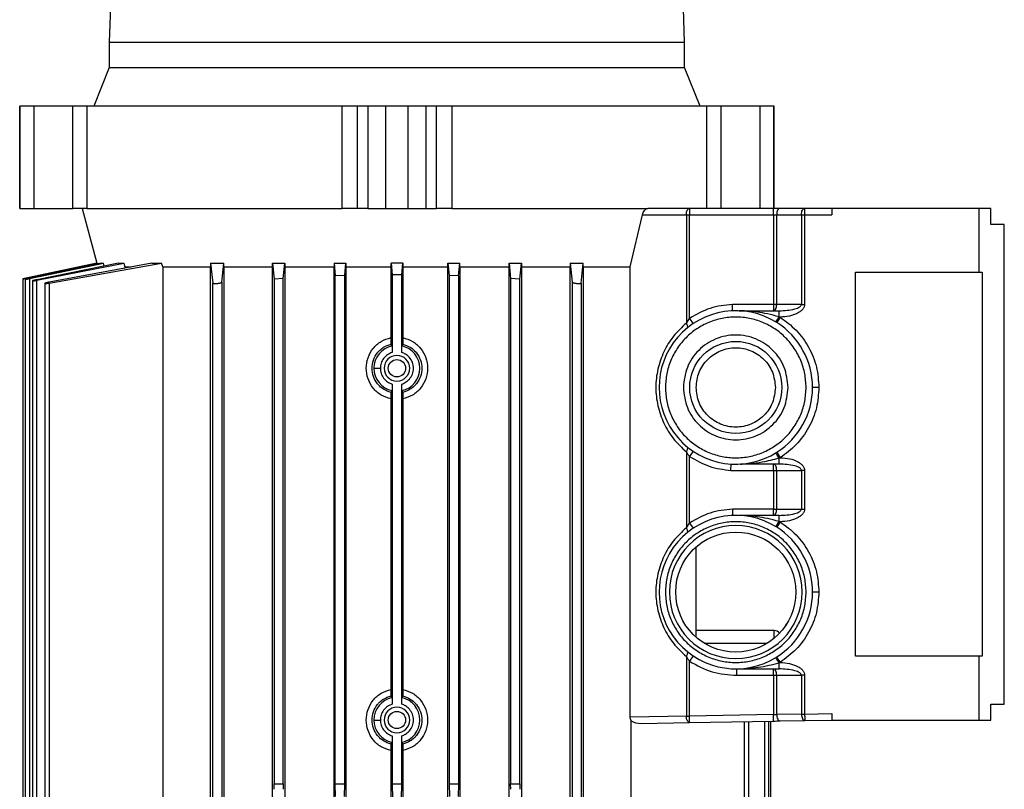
# Model space of a CAD drawing. Header units: millimetres. Extents: x 0 to 420, y 0 to 297.
# Tile 11 of 21: x 202 to 222, y 195 to 210. Entities that reach past the tile are written whole.
import ezdxf

# ---------------------------------------------------------------- set-up
doc = ezdxf.new("R2010")
doc.units = ezdxf.units.MM

msp = doc.modelspace()

# ---------------------------------------------------------------- linework, layer by layer
at = {"color": 7, "linetype": 'Continuous', "lineweight": 25}
for p, q in [((203.8945, 210.6702), (203.8629, 209.7859)), ((215.2331, 209.7859), (215.2015, 210.6702)), ((203.8629, 209.7859), (203.8629, 209.2805)), ((203.8629, 209.7859), (215.2331, 209.7859)), ((215.2331, 209.2805), (215.2331, 209.7859)), ((203.8629, 209.2805), (203.5566, 208.5225)), ((203.8629, 209.2805), (215.2331, 209.2805)), ((215.5394, 208.5225), (215.2331, 209.2805)), ((202.0942, 208.5225), (202.0942, 206.5011)), ((202.0975, 208.5225), (202.0942, 208.5225)), ((202.0975, 206.5011), (202.0975, 208.5225)), ((202.3782, 208.5225), (202.0975, 208.5225)), ((202.3782, 206.5011), (202.3782, 208.5225)), ((203.1457, 208.5225), (202.3782, 208.5225)), ((203.1457, 206.5011), (203.1457, 208.5225)), ((203.4209, 208.5225), (203.1457, 208.5225)), ((203.4209, 208.5225), (203.4209, 206.5011)), ((208.4653, 208.5225), (203.4209, 208.5225)), ((208.4653, 206.5011), (208.4653, 208.5225)), ((208.7655, 208.5225), (208.4653, 208.5225)), ((208.7655, 208.5225), (208.7655, 206.5011)), ((208.9711, 208.5225), (208.7655, 208.5225)), ((208.9711, 208.5225), (208.9711, 206.5011)), ((209.3259, 208.5225), (208.9711, 208.5225)), ((209.3259, 206.5011), (209.3259, 208.5225)), ((209.7701, 208.5225), (209.3259, 208.5225)), ((209.7701, 206.5011), (209.7701, 208.5225)), ((210.1249, 208.5225), (209.7701, 208.5225)), ((210.1249, 206.5011), (210.1249, 208.5225)), ((210.3305, 208.5225), (210.1249, 208.5225)), ((210.3305, 206.5011), (210.3305, 208.5225)), ((210.6307, 208.5225), (210.3305, 208.5225)), ((210.6307, 208.5225), (210.6307, 206.5011)), ((215.6751, 208.5225), (210.6307, 208.5225)), ((215.6751, 206.5011), (215.6751, 208.5225)), ((215.9503, 208.5225), (215.6751, 208.5225)), ((215.9503, 208.5225), (215.9503, 206.5011)), ((216.7178, 208.5225), (215.9503, 208.5225)), ((216.7178, 208.5225), (216.7178, 206.5011)), ((216.9985, 208.5225), (216.7178, 208.5225)), ((216.9985, 206.5011), (216.9985, 208.5225)), ((217.0018, 208.5225), (216.9985, 208.5225)), ((217.0018, 206.5011), (217.0018, 208.5225)), ((202.0942, 206.5011), (202.0975, 206.5011)), ((202.0975, 206.5011), (202.3782, 206.5011)), ((202.3782, 206.5011), (203.1457, 206.5011)), ((203.4209, 206.5011), (203.1457, 206.5011)), ((203.3259, 206.5011), (203.6162, 205.4178)), ((203.4209, 206.5011), (208.4653, 206.5011)), ((208.7655, 206.5011), (208.4653, 206.5011)), ((208.9711, 206.5011), (208.7655, 206.5011)), ((208.9711, 206.5011), (209.3259, 206.5011)), ((209.3259, 206.5011), (209.7701, 206.5011)), ((209.7701, 206.5011), (210.1249, 206.5011)), ((210.1249, 206.5011), (210.3305, 206.5011)), ((210.6307, 206.5011), (210.3305, 206.5011)), ((210.6307, 206.5011), (214.5075, 206.5011)), ((215.3301, 206.5011), (214.5075, 206.5011)), ((215.3301, 206.5011), (215.3301, 206.3748)), ((216.9894, 206.5011), (215.3301, 206.5011)), ((216.9894, 206.3748), (216.9894, 206.5011)), ((217.6042, 206.5011), (217.1158, 206.5011)), ((217.6042, 206.5011), (217.6042, 206.3748)), ((218.1388, 206.5011), (217.6042, 206.5011)), ((218.1388, 206.5011), (218.1388, 206.3748)), ((221.0472, 206.5011), (218.1388, 206.5011)), ((221.0472, 206.5011), (221.0472, 205.2378)), ((221.2837, 206.5011), (221.0472, 206.5011)), ((221.2837, 206.1853), (221.2837, 206.5011)), ((214.1584, 205.346), (214.3998, 206.3748)), ((214.3998, 206.3748), (215.267, 206.3748)), ((215.267, 206.3748), (215.267, 204.2348)), ((215.267, 206.3748), (215.3301, 206.3748)), ((215.3301, 204.3285), (215.3301, 206.3748)), ((215.3301, 206.3748), (216.9894, 206.3748)), ((216.9894, 206.3748), (216.9894, 204.6048)), ((216.9894, 206.3748), (217.0526, 206.3748)), ((217.0526, 204.6048), (217.0526, 206.3748)), ((217.0526, 206.3748), (217.541, 206.3748)), ((217.541, 206.3748), (217.541, 204.6048)), ((217.541, 206.3748), (217.6042, 206.3748)), ((217.6042, 206.3748), (217.6042, 204.6048)), ((217.6042, 206.3748), (218.1388, 206.3748)), ((221.5499, 206.1853), (221.2837, 206.1853)), ((221.5499, 196.7101), (221.5499, 206.1853)), ((203.6162, 205.4178), (202.1573, 205.1077)), ((202.244, 205.126), (203.6173, 205.4178)), ((202.2871, 205.1139), (203.7476, 205.4178)), ((203.7025, 205.4178), (202.2871, 205.1197)), ((202.4311, 205.0805), (204.1501, 205.4178)), ((204.0461, 205.4178), (202.4311, 205.0922)), ((202.6794, 205.0265), (204.8973, 205.4178)), ((204.7027, 205.4178), (202.6794, 205.0437)), ((203.6162, 205.4178), (203.6173, 205.4178)), ((203.6173, 205.4178), (203.6219, 205.4008)), ((203.7025, 205.4178), (203.7476, 205.4178)), ((203.7633, 205.3608), (203.7476, 205.4178)), ((204.0461, 205.4178), (204.1501, 205.4178)), ((204.1501, 205.4178), (204.1714, 205.346)), ((204.1714, 205.346), (204.2984, 205.346)), ((204.1714, 205.346), (204.1714, 205.3196)), ((204.7027, 205.4178), (204.8973, 205.4178)), ((204.9223, 205.346), (204.8973, 205.4178)), ((204.9223, 205.346), (205.8655, 205.346)), ((204.9223, 205.346), (204.9223, 193.7286)), ((205.866, 205.4178), (205.8655, 205.346)), ((205.8655, 193.1095), (205.8655, 205.346)), ((205.866, 205.4178), (205.9095, 205.0265)), ((205.866, 205.4178), (206.1261, 205.4178)), ((206.0864, 205.0437), (206.1261, 205.4178)), ((206.1266, 205.346), (206.1261, 205.4178)), ((206.1266, 205.346), (206.1266, 193.1095)), ((206.1266, 205.346), (207.0882, 205.346)), ((207.0882, 205.346), (207.0886, 205.4178)), ((207.0882, 193.1095), (207.0882, 205.346)), ((207.0886, 205.4178), (207.1203, 205.1015)), ((207.0886, 205.4178), (207.3309, 205.4178)), ((207.3013, 205.1136), (207.3309, 205.4178)), ((207.3309, 205.4178), (207.3313, 205.346)), ((207.3313, 205.346), (207.3313, 193.1095)), ((207.3313, 205.346), (208.3061, 205.346)), ((208.3065, 205.4178), (208.3061, 205.346)), ((208.3061, 193.1095), (208.3061, 205.346)), ((208.3065, 205.4178), (208.3303, 205.166)), ((208.3065, 205.4178), (208.5398, 205.4178)), ((208.5169, 205.1722), (208.5398, 205.4178)), ((208.5398, 205.4178), (208.5402, 205.346)), ((208.5402, 205.346), (208.5402, 193.1095)), ((208.5402, 205.346), (209.4322, 205.346)), ((209.4322, 205.346), (209.4326, 205.4178)), ((209.4322, 203.9479), (209.4322, 205.346)), ((209.4326, 205.4178), (209.4538, 205.1881)), ((209.6634, 205.4178), (209.4326, 205.4178)), ((209.6422, 205.1881), (209.6634, 205.4178)), ((209.6634, 205.4178), (209.6638, 205.346)), ((209.6638, 205.346), (209.6638, 203.9479)), ((209.6638, 205.346), (210.5558, 205.346)), ((210.5558, 205.346), (210.5562, 205.4178)), ((210.5558, 193.1095), (210.5558, 205.346)), ((210.5562, 205.4178), (210.5791, 205.1722)), ((210.5562, 205.4178), (210.7895, 205.4178)), ((210.7657, 205.166), (210.7895, 205.4178)), ((210.7899, 205.346), (210.7895, 205.4178)), ((210.7899, 205.346), (210.7899, 193.1095)), ((210.7899, 205.346), (211.7647, 205.346)), ((211.7647, 205.346), (211.7651, 205.4178)), ((211.7647, 193.1095), (211.7647, 205.346)), ((211.7651, 205.4178), (211.7947, 205.1136)), ((211.7651, 205.4178), (212.0074, 205.4178)), ((211.9757, 205.1015), (212.0074, 205.4178)), ((212.0074, 205.4178), (212.0078, 205.346)), ((212.0078, 205.346), (212.0078, 193.1095)), ((212.0078, 205.346), (212.9694, 205.346)), ((212.9699, 205.4178), (212.9694, 205.346)), ((212.9694, 193.1095), (212.9694, 205.346)), ((212.9699, 205.4178), (213.0096, 205.0437)), ((212.9699, 205.4178), (213.23, 205.4178)), ((213.1865, 205.0265), (213.23, 205.4178)), ((213.2305, 205.346), (213.23, 205.4178)), ((213.2305, 205.346), (213.2305, 193.1095)), ((213.2305, 205.346), (214.1584, 205.346)), ((214.1584, 196.4522), (214.1584, 205.346)), ((202.1573, 205.108), (202.1573, 193.1095)), ((202.2004, 205.0989), (202.2004, 193.1095)), ((202.244, 205.1102), (202.244, 205.126)), ((202.2871, 205.1139), (202.2871, 193.1095)), ((202.3444, 205.0691), (202.3444, 193.1095)), ((202.4311, 193.1095), (202.4311, 205.0805)), ((207.3013, 205.1136), (207.1203, 205.1015)), ((207.1203, 205.1015), (207.1203, 195.1309)), ((207.3013, 195.1309), (207.3013, 205.1136)), ((208.5169, 205.1722), (208.3303, 205.166)), ((208.3303, 195.1309), (208.3303, 205.166)), ((208.5169, 195.1309), (208.5169, 205.1722)), ((209.548, 205.1883), (209.4538, 205.1881)), ((209.4538, 205.1881), (209.4538, 203.6556)), ((209.6422, 205.1881), (209.548, 205.1883)), ((209.6422, 203.6556), (209.6422, 205.1881)), ((210.5791, 205.1722), (210.5791, 195.1309)), ((210.7657, 205.166), (210.5791, 205.1722)), ((210.7657, 205.166), (210.7657, 195.1309)), ((211.7947, 205.1136), (211.7947, 195.1309)), ((211.9757, 205.1015), (211.7947, 205.1136)), ((211.9757, 195.1309), (211.9757, 205.1015)), ((218.6063, 205.2378), (221.0472, 205.2378)), ((218.6063, 197.6576), (218.6063, 205.2378)), ((221.0472, 205.2378), (221.1135, 205.2378)), ((221.1135, 205.2378), (221.1135, 197.6576)), ((202.5927, 205.019), (202.5927, 193.1095)), ((202.6794, 205.0265), (202.6794, 193.1095)), ((205.9095, 193.1095), (205.9095, 205.0265)), ((206.0864, 205.0437), (206.0864, 193.1095)), ((213.0096, 205.0437), (213.0096, 193.1095)), ((213.1865, 205.0265), (213.1865, 193.1095)), ((216.9894, 204.6048), (216.1789, 204.6048)), ((216.9894, 204.6048), (216.9894, 204.4785)), ((217.0526, 204.6048), (216.9894, 204.6048)), ((217.541, 204.6048), (217.0526, 204.6048)), ((217.541, 204.6048), (217.6042, 204.6048)), ((215.267, 204.2348), (215.3301, 204.3285)), ((215.3301, 204.3285), (215.4004, 204.2235)), ((216.3088, 204.4785), (217.0988, 204.4785)), ((217.1207, 204.3524), (217.0533, 204.2455)), ((217.0988, 204.359), (217.0988, 204.4785)), ((217.1207, 204.3524), (217.0988, 204.359)), ((209.4515, 203.7853), (209.4346, 203.8199)), ((209.6614, 203.8199), (209.6445, 203.7853)), ((209.4538, 203.0298), (209.4538, 196.7071)), ((209.6422, 196.7071), (209.6422, 203.0298)), ((217.8862, 202.9637), (217.7598, 202.9637)), ((209.4322, 196.9995), (209.4322, 202.7375)), ((209.4346, 202.8655), (209.4515, 202.9002)), ((209.6445, 202.9002), (209.6614, 202.8655)), ((209.6638, 202.7375), (209.6638, 196.9995)), ((215.267, 201.6926), (215.267, 200.1921)), ((215.4004, 201.7039), (215.3301, 201.5989)), ((215.3301, 200.2857), (215.3301, 201.5989)), ((217.0554, 201.6832), (217.1231, 201.5765)), ((217.0988, 201.5692), (217.1231, 201.5765)), ((217.0988, 201.4505), (217.0988, 201.5692)), ((217.0988, 201.4505), (216.34, 201.4505)), ((216.9894, 201.3242), (216.9894, 201.4505)), ((216.1476, 201.3242), (216.9894, 201.3242)), ((216.9894, 201.3242), (217.0526, 201.3242)), ((216.9894, 201.3242), (216.9894, 200.5622)), ((217.0526, 201.3242), (217.541, 201.3242)), ((217.0526, 200.5622), (217.0526, 201.3242)), ((217.6042, 201.3242), (217.541, 201.3242)), ((217.541, 201.3242), (217.541, 200.5622)), ((217.6042, 201.3242), (217.6042, 200.5622)), ((216.9894, 200.5622), (216.1827, 200.5622)), ((217.0988, 200.4359), (216.3049, 200.4359)), ((216.9894, 200.4359), (216.9894, 200.5622)), ((216.9894, 200.5622), (217.0526, 200.5622)), ((217.0526, 200.5622), (217.541, 200.5622)), ((217.0988, 200.3164), (217.0988, 200.4359)), ((217.541, 200.5622), (217.6042, 200.5622)), ((215.267, 200.1921), (215.3301, 200.2857)), ((215.3301, 200.2857), (215.4004, 200.1807)), ((217.1205, 200.3097), (217.0531, 200.2029)), ((217.1205, 200.3097), (217.0988, 200.3164)), ((215.4605, 198.0298), (215.4605, 199.8121)), ((217.8862, 198.921), (217.7598, 198.921)), ((217.0018, 198.1629), (215.4605, 198.1629)), ((215.6224, 197.9103), (216.8652, 197.9103)), ((215.267, 197.6498), (215.267, 196.4716)), ((215.4004, 197.6612), (215.3301, 197.5562)), ((215.3301, 196.4716), (215.3301, 197.5562)), ((217.0517, 197.6381), (217.119, 197.5312)), ((217.0988, 197.5251), (217.119, 197.5312)), ((217.0988, 197.4051), (217.0988, 197.5251)), ((221.0472, 197.6576), (218.6063, 197.6576)), ((221.0472, 197.6576), (221.0472, 196.3942)), ((221.1135, 197.6576), (221.0472, 197.6576)), ((216.2666, 197.4051), (217.0988, 197.4051)), ((216.9894, 197.2787), (216.9894, 197.4051)), ((216.2666, 197.2787), (216.9894, 197.2787)), ((216.9894, 197.2787), (217.0526, 197.2787)), ((216.9894, 197.2787), (216.9894, 196.5005)), ((217.0526, 197.2787), (217.541, 197.2787)), ((217.0526, 196.5027), (217.0526, 197.2787)), ((217.541, 197.2787), (217.541, 196.5113)), ((217.6042, 197.2787), (217.541, 197.2787)), ((217.6042, 197.2787), (217.6042, 196.5113)), ((209.4515, 196.8368), (209.4346, 196.8714)), ((209.6614, 196.8714), (209.6445, 196.8368)), ((221.2837, 196.7101), (221.5499, 196.7101)), ((221.2837, 196.3942), (221.2837, 196.7101)), ((217.541, 196.5113), (217.0526, 196.5027)), ((217.541, 196.5113), (217.6042, 196.5113)), ((217.6042, 196.5113), (218.1388, 196.5206)), ((218.1388, 196.5206), (218.1388, 196.3942)), ((215.267, 196.4716), (214.1584, 196.4522)), ((214.1737, 193.7286), (214.1737, 196.3779)), ((214.3734, 196.3285), (215.3323, 196.3452)), ((215.267, 196.4716), (215.3301, 196.4716)), ((216.9894, 196.5005), (215.3301, 196.4716)), ((215.3323, 196.3452), (216.9916, 196.3742)), ((216.4166, 193.1095), (216.4166, 196.3642)), ((216.5033, 193.1095), (216.5033, 196.3657)), ((216.8089, 196.371), (216.8089, 193.1095)), ((216.8956, 193.1095), (216.8956, 196.3725)), ((216.9387, 193.1095), (216.9387, 196.3733)), ((217.118, 196.3764), (217.6064, 196.3849)), ((217.6064, 196.3849), (218.1388, 196.3942)), ((218.1388, 196.3942), (221.0472, 196.3942)), ((221.0472, 196.3942), (221.2837, 196.3942)), ((209.4346, 195.917), (209.4515, 195.9517)), ((209.4538, 196.0813), (209.4538, 195.1309)), ((209.6422, 195.1309), (209.6422, 196.0813)), ((209.6445, 195.9517), (209.6614, 195.917)), ((209.4322, 193.1095), (209.4322, 195.789)), ((209.6638, 195.789), (209.6638, 193.1095)), ((207.1224, 195.0256), (207.1203, 195.1309)), ((207.1203, 195.1309), (207.3013, 195.1309)), ((207.3013, 195.1309), (207.2992, 195.0256)), ((208.3352, 194.8817), (208.3303, 195.1309)), ((208.3303, 195.1309), (208.5169, 195.1309)), ((208.512, 194.8817), (208.5169, 195.1309)), ((209.4538, 195.1309), (209.4596, 194.8386)), ((209.4538, 195.1309), (209.6422, 195.1309)), ((209.6364, 194.8386), (209.6422, 195.1309)), ((210.5791, 195.1309), (210.7657, 195.1309)), ((210.5791, 195.1309), (210.584, 194.8817)), ((210.7657, 195.1309), (210.7608, 194.8817)), ((211.7968, 195.0256), (211.7947, 195.1309)), ((211.7947, 195.1309), (211.9757, 195.1309)), ((211.9757, 195.1309), (211.9736, 195.0256))]:
    msp.add_line(p, q, dxfattribs=at)
at = {"color": 7, "linetype": 'Continuous', "lineweight": 25, "flags": 128}
for points in [[(215.267, 206.3748), (215.2682, 206.3994), (215.2718, 206.4231), (215.2776, 206.445), (215.2855, 206.4641), (215.295, 206.4798), (215.306, 206.4915), (215.3178, 206.4987), (215.3301, 206.5011)], [(217.1158, 206.5011), (217.1034, 206.4987), (217.0916, 206.4915), (217.0807, 206.4798), (217.0711, 206.4641), (217.0632, 206.445), (217.0574, 206.4231), (217.0538, 206.3994), (217.0526, 206.3748)], [(217.541, 206.3748), (217.5422, 206.3994), (217.5458, 206.4231), (217.5517, 206.445), (217.5595, 206.4641), (217.5691, 206.4798), (217.58, 206.4915), (217.5919, 206.4987), (217.6042, 206.5011)], [(215.2838, 204.1371), (215.289, 204.1433), (215.2922, 204.1518), (215.2932, 204.1623), (215.292, 204.1746), (215.2887, 204.1883), (215.2833, 204.2032), (215.276, 204.2188), (215.267, 204.2348)], [(215.267, 201.6926), (215.276, 201.7086), (215.2833, 201.7242), (215.2887, 201.7391), (215.292, 201.7528), (215.2932, 201.7651), (215.2922, 201.7756), (215.289, 201.7841), (215.2838, 201.7904)], [(215.2838, 200.0943), (215.289, 200.1006), (215.2922, 200.1091), (215.2932, 200.1196), (215.292, 200.1318), (215.2887, 200.1456), (215.2833, 200.1604), (215.276, 200.1761), (215.267, 200.1921)], [(215.267, 197.6498), (215.276, 197.6659), (215.2833, 197.6815), (215.2887, 197.6964), (215.292, 197.7101), (215.2932, 197.7224), (215.2922, 197.7329), (215.289, 197.7413), (215.2838, 197.7476)], [(217.0526, 196.5027), (217.0541, 196.478), (217.0581, 196.4541), (217.0643, 196.4322), (217.0725, 196.413), (217.0823, 196.3973), (217.0935, 196.3857), (217.1055, 196.3787), (217.118, 196.3764)]]:
    msp.add_lwpolyline(points, dxfattribs=at)
at = {"color": 7, "linetype": 'Continuous', "lineweight": 25}
for centre, radius in [((216.2438, 202.9637), 0.9096), ((209.548, 203.3427), 0.1706), ((216.2438, 198.921), 1.1864), ((209.548, 196.3942), 0.1706)]:
    msp.add_circle(centre, radius, dxfattribs=at)
for centre, radius, start, end in [((216.2438, 202.9637), 1.516, 57.72729, 302.36938), ((216.1953, 204.8758), 1.0409, 323.59643, 330.23203), ((216.2438, 202.9637), 1.516, 0, 57.72729), ((209.548, 203.3427), 0.453, 102.3046, 180), ((209.548, 203.3427), 0.453, 282.3046, 77.6954), ((209.548, 203.3427), 0.2527, 0, 180), ((209.548, 203.3427), 0.453, 180, 257.6954), ((209.548, 203.3427), 0.2527, 180, 0), ((216.2438, 202.9637), 1.516, 302.36938, 0), ((216.2438, 198.921), 1.516, 57.73663, 302.20137), ((216.2438, 198.921), 1.3128, 0, 180), ((216.2438, 198.921), 1.516, 0, 57.73663), ((216.2438, 198.921), 1.3128, 180, 0), ((216.2438, 198.921), 1.516, 302.20137, 0), ((217.0018, 198.0366), 0.1263, 33.77157, 90), ((216.1114, 196.9573), 1.139, 29.89641, 35.98371), ((209.548, 196.3942), 0.453, 102.3046, 180), ((209.548, 196.3942), 0.453, 282.3046, 77.6954), ((209.548, 196.3942), 0.2527, 0, 180), ((209.548, 196.3942), 0.453, 180, 257.6954), ((209.548, 196.3942), 0.2527, 180, 0)]:
    msp.add_arc(centre, radius, start, end, dxfattribs=at)
msp.add_ellipse((214.3712, 196.4548), major_axis=(0.2444, 0.0043), ratio=0.5169479, start_param=3.761921, end_param=4.7119839, dxfattribs=at)
for points, knots in [([(214.3998, 206.3748), (214.4043, 206.3896), (214.4131, 206.4192), (214.4369, 206.458), (214.4649, 206.4867), (214.4897, 206.4997), (214.5032, 206.5008), (214.5075, 206.5011)], [0, 0, 0, 0, 0.2249901, 0.4498668, 0.6767291, 0.8988453, 1, 1, 1, 1]), ([(202.1585, 205.108), (202.1583, 205.1079), (202.1574, 205.1077), (202.1663, 205.1096), (202.1838, 205.1133), (202.2087, 205.1185), (202.2301, 205.1231), (202.242, 205.1256), (202.244, 205.126)], [0, 0, 0, 0, 0.0968845, 0.3074482, 0.5192472, 0.7346482, 0.9545983, 1, 1, 1, 1]), ([(202.2871, 205.1197), (202.277, 205.1175), (202.2568, 205.1132), (202.2302, 205.1071), (202.2106, 205.1022), (202.2001, 205.0991), (202.1999, 205.0981), (202.2094, 205.0992), (202.2275, 205.1022), (202.2523, 205.1068), (202.2735, 205.1111), (202.2852, 205.1135), (202.2871, 205.1139)], [0, 0, 0, 0, 0.1121459, 0.2243152, 0.3356776, 0.4449017, 0.5518399, 0.657349, 0.7628356, 0.8696688, 0.9786768, 1, 1, 1, 1]), ([(202.4311, 205.0922), (202.421, 205.09), (202.4007, 205.0858), (202.3742, 205.0794), (202.3545, 205.0738), (202.3441, 205.0699), (202.3439, 205.0678), (202.3537, 205.0679), (202.372, 205.07), (202.3968, 205.074), (202.4178, 205.0778), (202.4293, 205.0801), (202.4311, 205.0805)], [0, 0, 0, 0, 0.1122558, 0.2245119, 0.3365318, 0.4468534, 0.5548191, 0.6608463, 0.7661545, 0.8722024, 0.9801273, 1, 1, 1, 1]), ([(202.6794, 205.0437), (202.6692, 205.0417), (202.649, 205.0376), (202.6225, 205.031), (202.6028, 205.025), (202.5923, 205.0202), (202.5922, 205.0173), (202.6021, 205.0164), (202.6206, 205.0176), (202.6455, 205.0207), (202.6663, 205.0241), (202.6777, 205.0262), (202.6794, 205.0265)], [0, 0, 0, 0, 0.1120015, 0.2239803, 0.336314, 0.4475692, 0.5566441, 0.6634572, 0.7689145, 0.8744392, 0.9813822, 1, 1, 1, 1]), ([(205.9095, 205.0265), (205.9107, 205.0247), (205.913, 205.0212), (205.9288, 205.0179), (205.9516, 205.0164), (205.9795, 205.0171), (206.0091, 205.0197), (206.0376, 205.024), (206.062, 205.0297), (206.0794, 205.0361), (206.0857, 205.0409), (206.0863, 205.0433), (206.0864, 205.0437)], [0, 0, 0, 0, 0.108956, 0.2179819, 0.3253129, 0.4309864, 0.5363406, 0.6427987, 0.7513303, 0.8620826, 0.9742575, 1, 1, 1, 1]), ([(213.0096, 205.0437), (213.0108, 205.0417), (213.0133, 205.0376), (213.0296, 205.031), (213.0533, 205.025), (213.0823, 205.0202), (213.1129, 205.0173), (213.1414, 205.0164), (213.1647, 205.0176), (213.1807, 205.0207), (213.186, 205.0241), (213.1864, 205.0262), (213.1865, 205.0265)], [0, 0, 0, 0, 0.1120015, 0.2239803, 0.336314, 0.4475692, 0.5566441, 0.6634572, 0.7689145, 0.8744392, 0.9813822, 1, 1, 1, 1]), ([(216.1789, 204.6048), (216.0278, 204.5881), (215.7258, 204.5548), (215.462, 204.4039), (215.3301, 204.3285)], [0, 0, 0, 0, 0.50005716, 1, 1, 1, 1]), ([(216.1814, 204.4785), (216.1814, 204.4802), (216.1813, 204.4828), (216.181, 204.4986), (216.1806, 204.5179), (216.1801, 204.5437), (216.1794, 204.5748), (216.1791, 204.5943), (216.1789, 204.6048)], [0, 0, 0, 0, 0.2416438, 0.3687339, 0.4996373, 0.7047213, 0.841189, 1, 1, 1, 1]), ([(217.0988, 204.4785), (217.2041, 204.4831), (217.344, 204.4892), (217.4896, 204.5401), (217.5294, 204.5737), (217.5396, 204.5918), (217.5406, 204.6006), (217.541, 204.6048)], [0, 0, 0, 0, 0.6580125, 0.8749951, 0.9466233, 0.9747263, 1, 1, 1, 1]), ([(217.6042, 204.6048), (217.6023, 204.5884), (217.5982, 204.5542), (217.5677, 204.5069), (217.5225, 204.4642), (217.4373, 204.4119), (217.3013, 204.3657), (217.1834, 204.357), (217.1207, 204.3524)], [0, 0, 0, 0, 0.08294507, 0.17405349, 0.27863735, 0.39868367, 0.68079604, 1, 1, 1, 1]), ([(216.3062, 204.4785), (216.3063, 204.4785), (216.3064, 204.4785), (216.3075, 204.4785), (216.3083, 204.4785), (216.3088, 204.4785)], [0, 0, 0, 0, 0.4996338, 0.749235, 1, 1, 1, 1]), ([(217.0988, 204.359), (217.0225, 204.3799), (216.8805, 204.4188), (216.682, 204.451), (216.538, 204.4666), (216.4451, 204.4731), (216.3942, 204.4757), (216.3537, 204.4773), (216.3271, 204.4781), (216.3134, 204.4784), (216.3109, 204.4784), (216.3094, 204.4784), (216.3088, 204.4785), (216.3088, 204.4785), (216.3088, 204.4785)], [0, 0, 0, 0, 0.29157748, 0.5426513, 0.74817456, 0.83336072, 0.89208874, 0.93980225, 0.98695051, 0.99167088, 0.99530976, 0.99798255, 0.99904343, 1, 1, 1, 1]), ([(217.1207, 204.3524), (217.2303, 204.2717), (217.4531, 204.1076), (217.696, 203.7642), (217.8567, 203.3754), (217.8764, 203.0995), (217.8862, 202.9637)], [0, 0, 0, 0, 0.2459924, 0.5, 0.7540076, 1, 1, 1, 1]), ([(215.267, 204.2348), (215.1786, 204.1528), (215.0046, 203.9914), (214.8132, 203.6766), (214.6919, 203.3301), (214.6511, 202.9637), (214.6919, 202.5973), (214.8132, 202.2509), (215.0046, 201.936), (215.1786, 201.7746), (215.267, 201.6926)], [0, 0, 0, 0, 0.1301511, 0.2562668, 0.3790694, 0.5, 0.6209306, 0.7437332, 0.8698489, 1, 1, 1, 1]), ([(209.4322, 202.7375), (209.3647, 202.7583), (209.2297, 202.8), (209.0703, 202.9456), (208.9667, 203.1315), (208.931, 203.3426), (208.9666, 203.5537), (209.0702, 203.7397), (209.2296, 203.8854), (209.3647, 203.9271), (209.4322, 203.9479)], [0, 0, 0, 0, 0.1250039, 0.2499495, 0.3749166, 0.4999014, 0.6249078, 0.7499453, 0.8749927, 1, 1, 1, 1]), ([(209.4346, 203.8199), (209.4343, 203.8218), (209.4338, 203.8257), (209.4331, 203.8485), (209.4325, 203.8812), (209.4323, 203.9163), (209.4322, 203.9393), (209.4322, 203.9479)], [0, 0, 0, 0, 0.2141925, 0.4283279, 0.6443635, 0.8655688, 1, 1, 1, 1]), ([(209.6638, 203.9479), (209.6637, 203.9333), (209.6637, 203.9039), (209.6632, 203.865), (209.6626, 203.836), (209.6619, 203.8224), (209.6615, 203.8205), (209.6614, 203.8199)], [0, 0, 0, 0, 0.2267167, 0.453512, 0.6778925, 0.8968927, 1, 1, 1, 1]), ([(209.6638, 203.9479), (209.7313, 203.9271), (209.8663, 203.8855), (210.0257, 203.7398), (210.1293, 203.5539), (210.1649, 203.3429), (210.1294, 203.1318), (210.0258, 202.9458), (209.8663, 202.8), (209.7313, 202.7583), (209.6638, 202.7375)], [0, 0, 0, 0, 0.12500394, 0.24994948, 0.37491662, 0.49990138, 0.6249078, 0.74994532, 0.87499268, 1, 1, 1, 1]), ([(209.0562, 203.3427), (209.0615, 203.3977), (209.0722, 203.5074), (209.1289, 203.6051), (209.1632, 203.6481), (209.1645, 203.6497), (209.1689, 203.6552), (209.1861, 203.6756), (209.2231, 203.713), (209.3042, 203.776), (209.3825, 203.8024), (209.4346, 203.8199)], [0, 0, 0, 0, 0.2505849, 0.5000807, 0.5010183, 0.5028755, 0.5093486, 0.5333278, 0.6253496, 0.7505787, 1, 1, 1, 1]), ([(209.4515, 203.7853), (209.4518, 203.7827), (209.4524, 203.7776), (209.4532, 203.7469), (209.4537, 203.7046), (209.4538, 203.6719), (209.4538, 203.6556)], [0, 0, 0, 0, 0.2502285, 0.50021, 0.7500911, 1, 1, 1, 1]), ([(209.6422, 203.6556), (209.6422, 203.672), (209.6423, 203.7046), (209.6428, 203.7469), (209.6436, 203.7776), (209.6442, 203.7827), (209.6445, 203.7853)], [0, 0, 0, 0, 0.2500416, 0.4999801, 0.7499092, 1, 1, 1, 1]), ([(209.6614, 203.8199), (209.7135, 203.8022), (209.8108, 203.7692), (209.8926, 203.6961), (209.9273, 203.6549), (209.9318, 203.6493), (209.9331, 203.6478), (209.9673, 203.6047), (210.0212, 203.5072), (210.0491, 203.3428), (210.0213, 203.1784), (209.9673, 203.0808), (209.9333, 203.038), (209.9329, 203.0375), (209.9318, 203.036), (209.9273, 203.0306), (209.9101, 203.01), (209.873, 202.9725), (209.7918, 202.9094), (209.7136, 202.8831), (209.6614, 202.8655)], [0, 0, 0, 0, 0.1248419, 0.2334293, 0.2454279, 0.2486265, 0.2497999, 0.2499576, 0.3748712, 0.4997319, 0.6247491, 0.7497561, 0.7499138, 0.7501882, 0.7510874, 0.7542874, 0.7662925, 0.8126878, 0.8751497, 1, 1, 1, 1]), ([(209.4538, 203.6556), (209.4219, 203.6427), (209.3565, 203.6163), (209.2808, 203.5397), (209.2304, 203.4454), (209.2242, 203.3763), (209.2212, 203.3427)], [0, 0, 0, 0, 0.2461844, 0.5036553, 0.7591545, 1, 1, 1, 1]), ([(209.6422, 203.0298), (209.6688, 203.0401), (209.7265, 203.0624), (209.8024, 203.129), (209.8604, 203.225), (209.8822, 203.3427), (209.8604, 203.4604), (209.8024, 203.5564), (209.7265, 203.623), (209.6688, 203.6453), (209.6422, 203.6556)], [0, 0, 0, 0, 0.1023487, 0.2218884, 0.3564474, 0.5000004, 0.6435533, 0.7781121, 0.8976515, 1, 1, 1, 1]), ([(209.4346, 202.8655), (209.3825, 202.8832), (209.2853, 202.9162), (209.2036, 202.9892), (209.1686, 203.0306), (209.1639, 203.0364), (209.1287, 203.0807), (209.0721, 203.1784), (209.0615, 203.2879), (209.0562, 203.3427)], [0, 0, 0, 0, 0.2498162, 0.4663126, 0.4904286, 0.4990985, 0.5001943, 0.7501514, 1, 1, 1, 1]), ([(209.095, 203.3427), (209.0979, 203.3427), (209.1039, 203.3427), (209.138, 203.3427), (209.1796, 203.3427), (209.2077, 203.3427), (209.2212, 203.3427)], [0, 0, 0, 0, 0.2708076, 0.5622883, 0.7891906, 1, 1, 1, 1]), ([(209.2212, 203.3427), (209.2242, 203.3092), (209.2304, 203.24), (209.2808, 203.1457), (209.3565, 203.0691), (209.4219, 203.0427), (209.4538, 203.0298)], [0, 0, 0, 0, 0.24084558, 0.4963448, 0.75381574, 1, 1, 1, 1]), ([(209.4538, 203.0298), (209.4538, 203.0135), (209.4537, 202.9808), (209.4532, 202.9386), (209.4524, 202.9078), (209.4518, 202.9027), (209.4515, 202.9002)], [0, 0, 0, 0, 0.25004162, 0.49998014, 0.74990919, 1, 1, 1, 1]), ([(209.6445, 202.9002), (209.6442, 202.9027), (209.6436, 202.9078), (209.6428, 202.9386), (209.6423, 202.9808), (209.6422, 203.0135), (209.6422, 203.0298)], [0, 0, 0, 0, 0.2502285, 0.50021, 0.7500911, 1, 1, 1, 1]), ([(217.8862, 202.9637), (217.8765, 202.8282), (217.8568, 202.5527), (217.6966, 202.1645), (217.4545, 201.8214), (217.2324, 201.6573), (217.1231, 201.5765)], [0, 0, 0, 0, 0.2460059, 0.5, 0.7539941, 1, 1, 1, 1]), ([(209.4322, 202.7375), (209.4323, 202.7522), (209.4323, 202.7815), (209.4328, 202.8205), (209.4334, 202.8495), (209.4341, 202.8631), (209.4345, 202.8649), (209.4346, 202.8655)], [0, 0, 0, 0, 0.2267222, 0.4535231, 0.6779068, 0.8969034, 1, 1, 1, 1]), ([(209.6614, 202.8655), (209.6617, 202.8636), (209.6622, 202.8598), (209.6629, 202.8369), (209.6635, 202.8043), (209.6637, 202.7691), (209.6637, 202.7462), (209.6638, 202.7375)], [0, 0, 0, 0, 0.2141967, 0.4283362, 0.6443793, 0.8655941, 1, 1, 1, 1]), ([(215.3301, 201.5989), (215.3189, 201.6144), (215.307, 201.6308), (215.2913, 201.6543), (215.2809, 201.67), (215.2718, 201.6847), (215.267, 201.6926)], [0, 0, 0, 0, 0.4998199, 0.5292575, 0.7492188, 1, 1, 1, 1]), ([(215.3301, 201.5989), (215.4572, 201.5258), (215.7113, 201.3796), (216.0022, 201.3427), (216.1476, 201.3242)], [0, 0, 0, 0, 0.4999468, 1, 1, 1, 1]), ([(216.3776, 201.4518), (216.3973, 201.4527), (216.4458, 201.455), (216.576, 201.4647), (216.798, 201.4906), (216.9886, 201.5404), (217.0988, 201.5692)], [0, 0, 0, 0, 0.08218351, 0.20240494, 0.53882718, 1, 1, 1, 1]), ([(217.0988, 201.5692), (217.0908, 201.5822), (217.0741, 201.6092), (217.0524, 201.643), (217.037, 201.6658), (217.0343, 201.6682), (217.0331, 201.6693)], [0, 0, 0, 0, 0.2407676, 0.5, 0.7592324, 1, 1, 1, 1]), ([(217.1231, 201.5765), (217.1855, 201.5718), (217.3029, 201.5629), (217.4383, 201.5166), (217.523, 201.4644), (217.568, 201.4218), (217.5983, 201.3746), (217.6023, 201.3405), (217.6042, 201.3242)], [0, 0, 0, 0, 0.3192816, 0.6012797, 0.7212733, 0.8258417, 0.9169837, 1, 1, 1, 1]), ([(216.1476, 201.3242), (216.1479, 201.3347), (216.1485, 201.3542), (216.1494, 201.3853), (216.1502, 201.4111), (216.1508, 201.4303), (216.1512, 201.4462), (216.1513, 201.4488), (216.1514, 201.4505)], [0, 0, 0, 0, 0.1588839, 0.2953773, 0.5003726, 0.6312854, 0.7583758, 1, 1, 1, 1]), ([(216.3362, 201.4505), (216.3364, 201.4505), (216.3365, 201.4505), (216.3381, 201.4505), (216.3394, 201.4505), (216.34, 201.4505)], [0, 0, 0, 0, 0.4982385, 0.7462745, 1, 1, 1, 1]), ([(216.34, 201.4505), (216.3401, 201.4505), (216.3402, 201.4505), (216.3419, 201.4506), (216.3474, 201.4507), (216.3598, 201.4511), (216.3708, 201.4516), (216.3776, 201.4518)], [0, 0, 0, 0, 0.03654217, 0.07919448, 0.19566123, 0.50793646, 1, 1, 1, 1]), ([(217.541, 201.3242), (217.5406, 201.3283), (217.5396, 201.3371), (217.5294, 201.3553), (217.4896, 201.3888), (217.344, 201.4397), (217.2041, 201.4459), (217.0988, 201.4505)], [0, 0, 0, 0, 0.02527165, 0.0533739, 0.12500477, 0.34198745, 1, 1, 1, 1]), ([(216.1827, 200.5622), (216.031, 200.5457), (215.7276, 200.5129), (215.4626, 200.3614), (215.3301, 200.2857)], [0, 0, 0, 0, 0.5000577, 1, 1, 1, 1]), ([(216.1851, 200.4359), (216.1851, 200.4376), (216.185, 200.4402), (216.1847, 200.456), (216.1843, 200.4753), (216.1838, 200.5011), (216.1833, 200.5322), (216.1829, 200.5517), (216.1827, 200.5622)], [0, 0, 0, 0, 0.2416459, 0.3687362, 0.4996391, 0.7047356, 0.8411995, 1, 1, 1, 1]), ([(216.3502, 200.4347), (216.3376, 200.4351), (216.3236, 200.4355), (216.3097, 200.4358), (216.3071, 200.4358), (216.3056, 200.4358), (216.305, 200.4359), (216.3049, 200.4359), (216.3049, 200.4359)], [0, 0, 0, 0, 0.7820434, 0.861683, 0.9227596, 0.967129, 0.9844888, 1, 1, 1, 1]), ([(217.0988, 200.3164), (217.0222, 200.3373), (216.8795, 200.3763), (216.6802, 200.4086), (216.5354, 200.4242), (216.4422, 200.4306), (216.391, 200.4332), (216.3629, 200.4342), (216.3502, 200.4347)], [0, 0, 0, 0, 0.3101651, 0.5774504, 0.7959707, 0.8875187, 0.9492466, 1, 1, 1, 1]), ([(217.0988, 200.4359), (217.2041, 200.4405), (217.344, 200.4466), (217.4896, 200.4975), (217.5294, 200.5311), (217.5396, 200.5492), (217.5406, 200.558), (217.541, 200.5622)], [0, 0, 0, 0, 0.6580125, 0.8749951, 0.9466233, 0.9747263, 1, 1, 1, 1]), ([(217.6042, 200.5622), (217.6023, 200.5458), (217.5982, 200.5115), (217.5677, 200.4643), (217.5225, 200.4216), (217.4372, 200.3693), (217.3012, 200.323), (217.1832, 200.3144), (217.1205, 200.3097)], [0, 0, 0, 0, 0.0829382, 0.1740434, 0.2786288, 0.3986803, 0.6808037, 1, 1, 1, 1]), ([(217.0331, 200.2153), (217.0343, 200.2165), (217.0369, 200.219), (217.0523, 200.242), (217.074, 200.2761), (217.0908, 200.3033), (217.0988, 200.3164)], [0, 0, 0, 0, 0.24069659, 0.5, 0.75930341, 1, 1, 1, 1]), ([(217.1205, 200.3097), (217.2301, 200.229), (217.4529, 200.065), (217.6959, 199.7215), (217.8567, 199.3327), (217.8764, 199.0567), (217.8862, 198.921)], [0, 0, 0, 0, 0.2459911, 0.5, 0.7540089, 1, 1, 1, 1]), ([(215.267, 200.1921), (215.1786, 200.1101), (215.0046, 199.9486), (214.8132, 199.6338), (214.6919, 199.2874), (214.6511, 198.921), (214.6919, 198.5545), (214.8132, 198.2081), (215.0046, 197.8933), (215.1786, 197.7318), (215.267, 197.6498)], [0, 0, 0, 0, 0.1301511, 0.2562668, 0.3790694, 0.5, 0.6209306, 0.7437332, 0.8698489, 1, 1, 1, 1]), ([(217.8862, 198.921), (217.8764, 198.785), (217.8566, 198.5088), (217.6955, 198.1196), (217.452, 197.7759), (217.2288, 197.6119), (217.119, 197.5312)], [0, 0, 0, 0, 0.2459824, 0.5, 0.7540176, 1, 1, 1, 1]), ([(217.2238, 198.2523), (217.2328, 198.2655), (217.2505, 198.292), (217.2696, 198.3251), (217.2792, 198.3416)], [0, 0, 0, 0, 0.50149372, 1, 1, 1, 1]), ([(217.0038, 198.0115), (217.0038, 198.0243), (217.0037, 198.0526), (217.0033, 198.0983), (217.0029, 198.1353), (217.0023, 198.1588), (217.002, 198.1615), (217.0018, 198.1629)], [0, 0, 0, 0, 0.1447831, 0.321602, 0.6062461, 0.7896263, 1, 1, 1, 1]), ([(215.3301, 197.5562), (215.3189, 197.5717), (215.307, 197.588), (215.2913, 197.6115), (215.2809, 197.6272), (215.2718, 197.642), (215.267, 197.6498)], [0, 0, 0, 0, 0.49981989, 0.52925801, 0.74921882, 1, 1, 1, 1]), ([(216.2666, 197.4051), (216.2666, 197.4051), (216.2666, 197.4051), (216.2669, 197.4051), (216.268, 197.4051), (216.2715, 197.4051), (216.2789, 197.4052), (216.2943, 197.4054), (216.3253, 197.4059), (216.3784, 197.4075), (216.4295, 197.4101), (216.4644, 197.4124), (216.4734, 197.4131), (216.4758, 197.4132), (216.4764, 197.4133), (216.5473, 197.4184), (216.7561, 197.4385), (216.9624, 197.4906), (217.0988, 197.5251)], [0, 0, 0, 0, 0.00036299, 0.00078188, 0.00189601, 0.0055391, 0.01364349, 0.02926445, 0.06101453, 0.12485476, 0.21958946, 0.24374493, 0.25001943, 0.25170586, 0.25233595, 0.25242508, 0.50578827, 1, 1, 1, 1]), ([(217.119, 197.5312), (217.1818, 197.5267), (217.3001, 197.5182), (217.4366, 197.4719), (217.5222, 197.4196), (217.5676, 197.3769), (217.5982, 197.3295), (217.6022, 197.2951), (217.6042, 197.2787)], [0, 0, 0, 0, 0.31914523, 0.60134195, 0.72142745, 0.82602313, 0.91710716, 1, 1, 1, 1]), ([(216.2648, 197.4051), (216.2651, 197.4051), (216.2657, 197.4051), (216.2663, 197.4051), (216.2666, 197.4051)], [0, 0, 0, 0, 0.50000001, 1, 1, 1, 1]), ([(217.541, 197.2787), (217.5406, 197.2829), (217.5396, 197.2917), (217.5294, 197.3099), (217.4896, 197.3434), (217.344, 197.3943), (217.2041, 197.4005), (217.0988, 197.4051)], [0, 0, 0, 0, 0.0252717, 0.0533739, 0.1250048, 0.3419875, 1, 1, 1, 1]), ([(209.4322, 195.789), (209.3648, 195.8098), (209.2299, 195.8514), (209.0705, 195.9969), (208.9669, 196.1826), (208.9311, 196.3935), (208.9664, 196.6045), (209.0699, 196.7908), (209.2294, 196.9369), (209.3647, 196.9786), (209.4322, 196.9995)], [0, 0, 0, 0, 0.12486633, 0.24975165, 0.37466227, 0.49959057, 0.62453129, 0.74945435, 0.87503827, 1, 1, 1, 1]), ([(209.4346, 196.8714), (209.4343, 196.8733), (209.4338, 196.8772), (209.4331, 196.9), (209.4325, 196.9327), (209.4323, 196.9679), (209.4322, 196.9908), (209.4322, 196.9995)], [0, 0, 0, 0, 0.2141924, 0.4283276, 0.6443633, 0.865569, 1, 1, 1, 1]), ([(209.6638, 196.9995), (209.6637, 196.9848), (209.6637, 196.9555), (209.6632, 196.9165), (209.6626, 196.8875), (209.6619, 196.8739), (209.6615, 196.872), (209.6614, 196.8714)], [0, 0, 0, 0, 0.2267167, 0.453512, 0.6778924, 0.8968926, 1, 1, 1, 1]), ([(209.6638, 196.9995), (209.7312, 196.9786), (209.8662, 196.937), (210.0256, 196.7914), (210.1293, 196.6055), (210.1649, 196.3944), (210.1294, 196.1832), (210.0257, 195.9972), (209.8663, 195.8515), (209.7313, 195.8098), (209.6638, 195.789)], [0, 0, 0, 0, 0.1249496, 0.2499159, 0.3749079, 0.4999178, 0.6249408, 0.7499748, 0.8750037, 1, 1, 1, 1]), ([(209.0562, 196.3942), (209.0615, 196.449), (209.0721, 196.5586), (209.1287, 196.6563), (209.163, 196.6994), (209.1644, 196.7011), (209.1689, 196.7067), (209.186, 196.727), (209.223, 196.7644), (209.304, 196.8275), (209.3824, 196.8539), (209.4346, 196.8714)], [0, 0, 0, 0, 0.2497047, 0.4994988, 0.500604, 0.5026071, 0.509307, 0.533479, 0.6248456, 0.7502961, 1, 1, 1, 1]), ([(209.4538, 196.7071), (209.4219, 196.6942), (209.3565, 196.6679), (209.2808, 196.5913), (209.2304, 196.4969), (209.2242, 196.4278), (209.2212, 196.3942)], [0, 0, 0, 0, 0.2461844, 0.5036553, 0.7591545, 1, 1, 1, 1]), ([(209.4515, 196.8368), (209.4518, 196.8342), (209.4524, 196.8291), (209.4532, 196.7984), (209.4537, 196.7561), (209.4538, 196.7235), (209.4538, 196.7071)], [0, 0, 0, 0, 0.25022851, 0.50021002, 0.75009106, 1, 1, 1, 1]), ([(209.6422, 196.7071), (209.6422, 196.7235), (209.6423, 196.7562), (209.6428, 196.7984), (209.6436, 196.8291), (209.6442, 196.8342), (209.6445, 196.8368)], [0, 0, 0, 0, 0.2500416, 0.4999801, 0.7499092, 1, 1, 1, 1]), ([(209.6422, 196.0813), (209.6688, 196.0916), (209.7265, 196.1139), (209.8024, 196.1806), (209.8604, 196.2766), (209.8822, 196.3942), (209.8604, 196.5119), (209.8024, 196.6079), (209.7265, 196.6745), (209.6688, 196.6968), (209.6422, 196.7071)], [0, 0, 0, 0, 0.1023487, 0.2218884, 0.3564474, 0.5000004, 0.6435533, 0.7781121, 0.8976515, 1, 1, 1, 1]), ([(209.6614, 196.8714), (209.7135, 196.8538), (209.8108, 196.8207), (209.8926, 196.7476), (209.9273, 196.7064), (209.9318, 196.7008), (209.9331, 196.6993), (209.9673, 196.6562), (210.0212, 196.5587), (210.049, 196.3944), (210.0213, 196.2301), (209.9674, 196.1324), (209.9331, 196.0892), (209.9317, 196.0875), (209.9272, 196.0819), (209.9101, 196.0616), (209.8731, 196.0242), (209.7921, 195.9611), (209.7136, 195.9346), (209.6614, 195.917)], [0, 0, 0, 0, 0.1248444, 0.233419, 0.2454198, 0.2486236, 0.2498028, 0.2499627, 0.3748786, 0.4997398, 0.6245912, 0.7494913, 0.7500898, 0.75113, 0.7545356, 0.7666466, 0.8120352, 0.8750419, 1, 1, 1, 1]), ([(209.4346, 195.917), (209.3825, 195.9347), (209.2853, 195.9677), (209.2036, 196.0407), (209.1686, 196.0822), (209.1639, 196.0879), (209.1287, 196.1322), (209.0721, 196.2299), (209.0615, 196.3395), (209.0562, 196.3942)], [0, 0, 0, 0, 0.24980681, 0.46634316, 0.4905194, 0.49911806, 0.50016805, 0.75014355, 1, 1, 1, 1]), ([(209.095, 196.3942), (209.0979, 196.3942), (209.1039, 196.3942), (209.138, 196.3942), (209.1796, 196.3942), (209.2077, 196.3942), (209.2212, 196.3942)], [0, 0, 0, 0, 0.2708076, 0.5622883, 0.7891906, 1, 1, 1, 1]), ([(209.2212, 196.3942), (209.2242, 196.3607), (209.2304, 196.2915), (209.2808, 196.1972), (209.3565, 196.1206), (209.4219, 196.0942), (209.4538, 196.0813)], [0, 0, 0, 0, 0.2408456, 0.4963448, 0.7538157, 1, 1, 1, 1]), ([(214.1737, 196.3779), (214.169, 196.3901), (214.1603, 196.413), (214.159, 196.4397), (214.1584, 196.4522)], [0, 0, 0, 0, 0.5309649, 1, 1, 1, 1]), ([(216.9894, 196.5005), (217.0023, 196.501), (217.0245, 196.5017), (217.0443, 196.5024), (217.0526, 196.5027)], [0, 0, 0, 0, 0.581341, 1, 1, 1, 1]), ([(216.9916, 196.3742), (216.9916, 196.3759), (216.9916, 196.3785), (216.9913, 196.3942), (216.991, 196.4105), (216.9906, 196.4308), (216.9901, 196.4602), (216.9897, 196.4846), (216.9894, 196.5005)], [0, 0, 0, 0, 0.2394568, 0.3683607, 0.5, 0.6316393, 0.7605432, 1, 1, 1, 1]), ([(216.9916, 196.3742), (217.0138, 196.3746), (217.0581, 196.3754), (217.098, 196.3761), (217.118, 196.3764)], [0, 0, 0, 0, 0.5000049, 1, 1, 1, 1]), ([(209.4538, 196.0813), (209.4538, 196.065), (209.4537, 196.0323), (209.4532, 195.9901), (209.4524, 195.9594), (209.4518, 195.9542), (209.4515, 195.9517)], [0, 0, 0, 0, 0.2500416, 0.4999801, 0.7499092, 1, 1, 1, 1]), ([(209.6445, 195.9517), (209.6442, 195.9542), (209.6436, 195.9594), (209.6428, 195.9901), (209.6423, 196.0323), (209.6422, 196.065), (209.6422, 196.0813)], [0, 0, 0, 0, 0.25022851, 0.50021002, 0.75009106, 1, 1, 1, 1]), ([(209.4322, 195.789), (209.4323, 195.8037), (209.4323, 195.833), (209.4328, 195.872), (209.4334, 195.901), (209.4341, 195.9146), (209.4345, 195.9165), (209.4346, 195.917)], [0, 0, 0, 0, 0.22672496, 0.45352893, 0.67790878, 0.89690133, 1, 1, 1, 1]), ([(209.6614, 195.917), (209.6617, 195.9151), (209.6622, 195.9113), (209.6629, 195.8884), (209.6635, 195.8558), (209.6637, 195.8206), (209.6637, 195.7977), (209.6638, 195.789)], [0, 0, 0, 0, 0.2141967, 0.4283362, 0.6443793, 0.8655941, 1, 1, 1, 1])]:
    msp.add_open_spline(points, degree=3, knots=knots, dxfattribs=at)
for points in [[(217.1158, 206.5011), (217.0958, 206.5011), (217.0559, 206.5011), (217.0116, 206.5011), (216.9894, 206.5011)], [(216.9894, 204.4785), (216.9977, 204.4804), (217.0143, 204.4842), (217.0351, 204.5134), (217.0497, 204.5551), (217.0516, 204.5882), (217.0526, 204.6048)], [(217.6335, 202.9637), (217.6283, 203.0547), (217.618, 203.2366), (217.5353, 203.499), (217.4069, 203.7408), (217.2328, 203.9527), (217.0209, 204.1266), (216.779, 204.2559), (216.5167, 204.3355), (216.2438, 204.3624), (215.9709, 204.3355), (215.7086, 204.2559), (215.4667, 204.1266), (215.2549, 203.9527), (215.0807, 203.7408), (214.9523, 203.499), (214.8696, 203.2366), (214.8593, 203.0547), (214.8541, 202.9637)], [(217.2798, 202.9637), (217.2642, 203.0993), (217.233, 203.3705), (216.9935, 203.7153), (216.651, 203.9457), (216.2438, 204.0266), (215.8366, 203.9457), (215.4941, 203.7153), (215.2546, 203.3705), (215.2234, 203.0993), (215.2078, 202.9637)], [(215.4605, 202.9637), (215.4723, 203.0662), (215.4958, 203.2713), (215.677, 203.532), (215.9359, 203.7062), (216.2438, 203.7674), (216.5517, 203.7062), (216.8106, 203.532), (216.9918, 203.2713), (217.0153, 203.0662), (217.0271, 202.9637)], [(214.8541, 202.9637), (214.8593, 202.8728), (214.8696, 202.6908), (214.9523, 202.4285), (215.0807, 202.1867), (215.2549, 201.9747), (215.4667, 201.8008), (215.7086, 201.6715), (215.9709, 201.5919), (216.2438, 201.5651), (216.5167, 201.5919), (216.779, 201.6715), (217.0209, 201.8008), (217.2328, 201.9747), (217.4069, 202.1867), (217.5353, 202.4285), (217.618, 202.6908), (217.6283, 202.8728), (217.6335, 202.9637)], [(215.2078, 202.9637), (215.2234, 202.8281), (215.2546, 202.5569), (215.4941, 202.2121), (215.8366, 201.9817), (216.2438, 201.9008), (216.651, 201.9817), (216.9935, 202.2121), (217.233, 202.5569), (217.2642, 202.8281), (217.2798, 202.9637)], [(217.0271, 202.9637), (217.0153, 202.8612), (216.9918, 202.6562), (216.8106, 202.3954), (216.5517, 202.2212), (216.2438, 202.16), (215.9359, 202.2212), (215.677, 202.3954), (215.4958, 202.6562), (215.4723, 202.8612), (215.4605, 202.9637)], [(217.0526, 201.3242), (217.0516, 201.3407), (217.0497, 201.3738), (217.0351, 201.4156), (217.0143, 201.4448), (216.9977, 201.4486), (216.9894, 201.4505)], [(216.9894, 200.4359), (216.9977, 200.4378), (217.0143, 200.4415), (217.0351, 200.4708), (217.0497, 200.5125), (217.0516, 200.5456), (217.0526, 200.5622)], [(217.6335, 198.921), (217.6283, 199.0119), (217.618, 199.1938), (217.5353, 199.4562), (217.4069, 199.698), (217.2328, 199.91), (217.0209, 200.0839), (216.779, 200.2131), (216.5167, 200.2927), (216.2438, 200.3196), (215.9709, 200.2927), (215.7086, 200.2131), (215.4667, 200.0839), (215.2549, 199.91), (215.0807, 199.698), (214.9523, 199.4562), (214.8696, 199.1938), (214.8593, 199.0119), (214.8541, 198.921)], [(214.8541, 198.921), (214.8593, 198.83), (214.8696, 198.6481), (214.9523, 198.3857), (215.0807, 198.1439), (215.2549, 197.932), (215.4667, 197.758), (215.7086, 197.6288), (215.9709, 197.5492), (216.2438, 197.5223), (216.5167, 197.5492), (216.779, 197.6288), (217.0209, 197.758), (217.2328, 197.932), (217.4069, 198.1439), (217.5353, 198.3857), (217.618, 198.6481), (217.6283, 198.83), (217.6335, 198.921)], [(215.3301, 197.5562), (215.4757, 197.4743), (215.7667, 197.3106), (216.0999, 197.2894), (216.2666, 197.2787)], [(216.2666, 197.2787), (216.2666, 197.2953), (216.2666, 197.3284), (216.2666, 197.3702), (216.2666, 197.3994), (216.2666, 197.4032), (216.2666, 197.4051)], [(217.0526, 197.2787), (217.0516, 197.2953), (217.0497, 197.3284), (217.0351, 197.3702), (217.0143, 197.3994), (216.9977, 197.4032), (216.9894, 197.4051)], [(217.541, 196.5113), (217.5422, 196.4946), (217.5445, 196.4613), (217.5599, 196.4194), (217.5813, 196.3903), (217.598, 196.3867), (217.6064, 196.3849)], [(217.6042, 196.5113), (217.6045, 196.4947), (217.6051, 196.4616), (217.6058, 196.4198), (217.6063, 196.3906), (217.6064, 196.3868), (217.6064, 196.3849)], [(215.3323, 196.3452), (215.324, 196.347), (215.3073, 196.3506), (215.2858, 196.3797), (215.2705, 196.4216), (215.2681, 196.4549), (215.267, 196.4716)], [(215.3323, 196.3452), (215.3323, 196.3471), (215.3322, 196.3509), (215.3317, 196.3802), (215.331, 196.4219), (215.3304, 196.455), (215.3301, 196.4716)]]:
    msp.add_open_spline(points, degree=3, dxfattribs=at)

doc.saveas('drawing.dxf')
